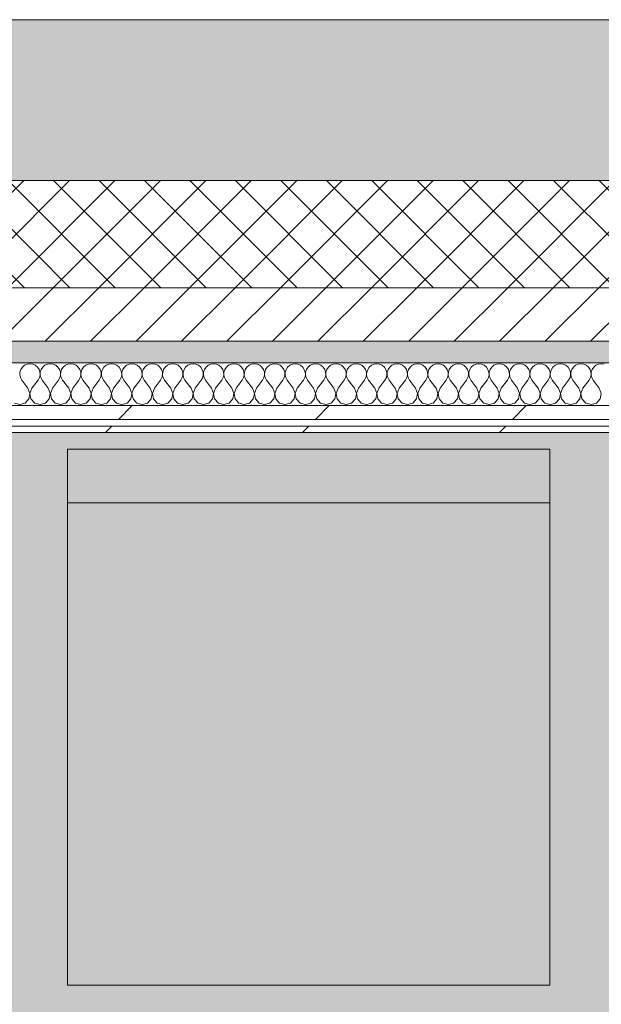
# Model space of a CAD drawing. Header units: millimetres. Extents: x -30280 to 19093, y -19247 to 4746.
# Tile 16 of 166: x -15610 to -15067, y -12937 to -12019. Entities that reach past the tile are written whole.
import ezdxf
from ezdxf.enums import TextEntityAlignment as Align

# ---------------------------------------------------------------- set-up
doc = ezdxf.new("R2010")
doc.units = ezdxf.units.MM
doc.header["$MEASUREMENT"] = 0
doc.linetypes.add('Wipeout_Contour', pattern=[1000, 0, -1000])
for name, color, linetype in [('12_FAÇ_Façana', 7, 'Continuous'), ('Nuevo_05_AUX_Treball', 7, 'Continuous'), ('Nuevo_08_E_Envans secs', 7, 'Continuous')]:
    doc.layers.add(name, color=color, linetype=linetype)
for name, color, linetype, lineweight, true_color in [('12_FAÇ_Façana_Pluma_Nº__102', 7, 'Continuous', 5, 0xcccccc), ('12_FAÇ_Façana_Pluma_Nº__174', 7, 'Continuous', 13, 0xe4ad2c), ('12_FAÇ_Façana_Pluma_Nº__176', 7, 'Continuous', 15, 0x93a0c6), ('Nuevo_05_AUX_Treball_Pluma_Nº__3', 7, 'Continuous', 5, 0xa4a4a4), ('Nuevo_08_E_Envans secs_Pluma_Nº__102', 7, 'Continuous', 5, 0xcccccc), ('Nuevo_08_E_Envans secs_Pluma_Nº__171', 171, 'Continuous', 13, 0xaaaaff), ('Nuevo_08_E_Envans secs_Pluma_Nº__177', 7, 'Continuous', 15, 0xf7e046)]:
    doc.layers.add(name, color=color, linetype=linetype, lineweight=lineweight, true_color=true_color)
for name, color, linetype, lineweight in [('12_FAÇ_Façana_Pluma_Nº__2', 8, 'Continuous', 5), ('12_FAÇ_Façana_Pluma_Nº__7', 7, 'Continuous', 5), ('Nuevo_08_E_Envans secs_Pluma_Nº__1', 7, 'Continuous', 5), ('Nuevo_09_EI_Mobiliari general_Pluma_Nº__1', 7, 'Continuous', 5), ('Nuevo_Sellos de Zona Archicad_Pluma_Nº__1', 7, 'Continuous', 5)]:
    doc.layers.add(name, color=color, linetype=linetype, lineweight=lineweight)
doc.styles.add('Estilo_Generado_1', font='txt')
pattern_1 = [(45, (0, 0), (-183.8478, 183.8478), [195, -65]), (45, (7e-14, 183.85), (-183.8478, 183.8478), [195, -65])]

# ---------------------------------------------------------------- blocks, each defined once
blk = doc.blocks.new('Planta 1_Sala d_Espera_11_1', base_point=(-17126.29, -15685.26))
at = {"layer": 'Nuevo_05_AUX_Treball', "linetype": 'Continuous', "lineweight": 0, "true_color": 0xf0ffcc}
blk.add_hatch(color=254, dxfattribs=at).paths.add_polyline_path([(-18761.43, -12338.98), (-18763.61, -16937.98), (-13089.43, -16937.98), (-13089.3, -15430.87), (-13084.73, -12338.98), (-14286.11, -12338.98), (-14286.11, -12403.98), (-17641.11, -12403.98), (-17641.11, -12338.98)])
at = {"layer": 'Nuevo_05_AUX_Treball_Pluma_Nº__3', "color": 253, "linetype": 'Continuous', "lineweight": 5, "true_color": 0xa4a4a4, "flags": 128}
blk.add_lwpolyline([(-18761.43, -12338.98), (-18763.61, -16937.98), (-13089.43, -16937.98), (-13089.3, -15430.87), (-13084.73, -12338.98), (-14286.11, -12338.98), (-14286.11, -12403.98), (-17641.11, -12403.98), (-17641.11, -12338.98)], close=True, dxfattribs=at)
at = {"layer": 'Nuevo_Sellos de Zona Archicad_Pluma_Nº__1', "color": 7, "lineweight": 5, "style": 'Estilo_Generado_1'}
for tag, p in [('ROOM_NAME', (-17126.29, -15743.42)), ('ROOM_NUMBER', (-17126.29, -15967.81)), ('ROOM_AREA', (-17126.29, -16195.18))]:
    blk.add_attdef(tag, text='', height=120, dxfattribs=at).set_placement(p, align=Align.TOP_LEFT)
blk = doc.blocks.new('Muro_25_1', base_point=(-14286.11, -12338.98))
at = {"layer": '12_FAÇ_Façana_Pluma_Nº__102', "linetype": 'Continuous', "lineweight": 0, "true_color": 0xe5e5e5}
blk.add_hatch(color=254, dxfattribs=at).paths.add_polyline_path([(-14286.11, -12018.98), (-17641.11, -12018.98), (-17641.11, -12168.98), (-14286.11, -12168.98)])
at = {"layer": '12_FAÇ_Façana_Pluma_Nº__174', "linetype": 'Continuous', "lineweight": 13, "true_color": 0xe4ad2c}
h = blk.add_hatch(dxfattribs=at)
h.set_pattern_fill('SATE_Aislamiento_0001', color=42, style=0, pattern_type=2)
h.set_pattern_definition([(45, (0, 0), (-21.213203, 21.213203), []), (135, (0, 0), (21.213203, 21.213203), [])])
h.paths.add_polyline_path([(-17641.11, -12268.98), (-14286.11, -12268.98), (-14286.11, -12168.98), (-17641.11, -12168.98)])
at = {"layer": '12_FAÇ_Façana_Pluma_Nº__176', "linetype": 'Continuous', "lineweight": 0, "true_color": 0x495063}
blk.add_hatch(color=251, dxfattribs=at).paths.add_polyline_path([(-17641.11, -12338.98), (-14286.11, -12338.98), (-14286.11, -12318.98), (-17641.11, -12318.98)])
at = {"layer": '12_FAÇ_Façana_Pluma_Nº__2', "linetype": 'Continuous', "lineweight": 5}
h = blk.add_hatch(dxfattribs=at)
h.set_pattern_fill('Ceramic_0001', color=8, style=0, pattern_type=2)
h.set_pattern_definition([(45, (0, 0), (-21.213203, 21.213203), [])])
h.paths.add_polyline_path([(-17641.11, -12318.98), (-14286.11, -12318.98), (-14286.11, -12268.98), (-17641.11, -12268.98)])
at = {"layer": '12_FAÇ_Façana_Pluma_Nº__7', "color": 7, "linetype": 'Continuous', "lineweight": 5}
for p, q in [((-17641.11, -12168.98), (-14286.11, -12168.98)), ((-17641.11, -12268.98), (-14286.11, -12268.98)), ((-17641.11, -12318.98), (-14286.11, -12318.98))]:
    blk.add_line(p, q, dxfattribs=at)
at = {"layer": '12_FAÇ_Façana_Pluma_Nº__7', "color": 7, "linetype": 'Continuous', "lineweight": 5, "flags": 128}
for points in [[(-14286.11, -12018.98), (-17641.11, -12018.98)], [(-17641.11, -12338.98), (-14286.11, -12338.98)]]:
    blk.add_lwpolyline(points, dxfattribs=at)
blk = doc.blocks.new('*X438')
at = {"layer": 'Nuevo_08_E_Envans secs_Pluma_Nº__102', "color": 254, "linetype": 'Continuous', "lineweight": 5, "true_color": 0xcccccc}
for p, q in [((-15607.03, -12343.03), (-15608.52, -12345.19)), ((-15605.01, -12341.35), (-15607.03, -12343.03)), ((-15602.6, -12340.29), (-15605.01, -12341.35)), ((-15600, -12339.93), (-15602.6, -12340.29)), ((-15597.4, -12340.29), (-15600, -12339.93)), ((-15594.99, -12341.35), (-15597.4, -12340.29)), ((-15592.97, -12343.03), (-15594.99, -12341.35)), ((-15591.48, -12345.19), (-15592.97, -12343.03)), ((-15587.98, -12343.03), (-15589.47, -12345.19)), ((-15585.96, -12341.35), (-15587.98, -12343.03)), ((-15583.55, -12340.29), (-15585.96, -12341.35)), ((-15580.95, -12339.93), (-15583.55, -12340.29)), ((-15578.35, -12340.29), (-15580.95, -12339.93)), ((-15575.95, -12341.35), (-15578.35, -12340.29)), ((-15573.92, -12343.03), (-15575.95, -12341.35)), ((-15572.43, -12345.19), (-15573.92, -12343.03)), ((-15568.94, -12343.03), (-15570.42, -12345.19)), ((-15566.91, -12341.35), (-15568.94, -12343.03)), ((-15564.51, -12340.29), (-15566.91, -12341.35)), ((-15561.9, -12339.93), (-15564.51, -12340.29)), ((-15559.3, -12340.29), (-15561.9, -12339.93)), ((-15556.9, -12341.35), (-15559.3, -12340.29)), ((-15554.87, -12343.03), (-15556.9, -12341.35)), ((-15553.39, -12345.19), (-15554.87, -12343.03)), ((-15549.89, -12343.03), (-15551.38, -12345.19)), ((-15547.86, -12341.35), (-15549.89, -12343.03)), ((-15545.46, -12340.29), (-15547.86, -12341.35)), ((-15542.86, -12339.93), (-15545.46, -12340.29)), ((-15540.25, -12340.29), (-15542.86, -12339.93)), ((-15537.85, -12341.35), (-15540.25, -12340.29)), ((-15535.83, -12343.03), (-15537.85, -12341.35)), ((-15534.34, -12345.19), (-15535.83, -12343.03)), ((-15530.84, -12343.03), (-15532.33, -12345.19)), ((-15528.82, -12341.35), (-15530.84, -12343.03)), ((-15526.41, -12340.29), (-15528.82, -12341.35)), ((-15523.81, -12339.93), (-15526.41, -12340.29)), ((-15521.21, -12340.29), (-15523.81, -12339.93)), ((-15518.8, -12341.35), (-15521.21, -12340.29)), ((-15516.78, -12343.03), (-15518.8, -12341.35)), ((-15515.29, -12345.19), (-15516.78, -12343.03)), ((-15511.79, -12343.03), (-15513.28, -12345.19)), ((-15509.77, -12341.35), (-15511.79, -12343.03)), ((-15507.36, -12340.29), (-15509.77, -12341.35)), ((-15504.76, -12339.93), (-15507.36, -12340.29)), ((-15502.16, -12340.29), (-15504.76, -12339.93)), ((-15499.75, -12341.35), (-15502.16, -12340.29)), ((-15497.73, -12343.03), (-15499.75, -12341.35)), ((-15496.24, -12345.19), (-15497.73, -12343.03)), ((-15492.74, -12343.03), (-15494.23, -12345.19)), ((-15490.72, -12341.35), (-15492.74, -12343.03)), ((-15488.32, -12340.29), (-15490.72, -12341.35)), ((-15485.71, -12339.93), (-15488.32, -12340.29)), ((-15483.11, -12340.29), (-15485.71, -12339.93)), ((-15480.71, -12341.35), (-15483.11, -12340.29)), ((-15478.68, -12343.03), (-15480.71, -12341.35)), ((-15477.2, -12345.19), (-15478.68, -12343.03)), ((-15473.7, -12343.03), (-15475.19, -12345.19)), ((-15471.67, -12341.35), (-15473.7, -12343.03)), ((-15469.27, -12340.29), (-15471.67, -12341.35)), ((-15466.67, -12339.93), (-15469.27, -12340.29)), ((-15464.06, -12340.29), (-15466.67, -12339.93)), ((-15461.66, -12341.35), (-15464.06, -12340.29)), ((-15459.64, -12343.03), (-15461.66, -12341.35)), ((-15458.15, -12345.19), (-15459.64, -12343.03)), ((-15454.65, -12343.03), (-15456.14, -12345.19)), ((-15452.63, -12341.35), (-15454.65, -12343.03)), ((-15450.22, -12340.29), (-15452.63, -12341.35)), ((-15447.62, -12339.93), (-15450.22, -12340.29)), ((-15445.02, -12340.29), (-15447.62, -12339.93)), ((-15442.61, -12341.35), (-15445.02, -12340.29)), ((-15440.59, -12343.03), (-15442.61, -12341.35)), ((-15439.1, -12345.19), (-15440.59, -12343.03)), ((-15435.6, -12343.03), (-15437.09, -12345.19)), ((-15433.58, -12341.35), (-15435.6, -12343.03)), ((-15431.17, -12340.29), (-15433.58, -12341.35)), ((-15428.57, -12339.93), (-15431.17, -12340.29)), ((-15425.97, -12340.29), (-15428.57, -12339.93)), ((-15423.56, -12341.35), (-15425.97, -12340.29)), ((-15421.54, -12343.03), (-15423.56, -12341.35)), ((-15420.05, -12345.19), (-15421.54, -12343.03)), ((-15416.55, -12343.03), (-15418.04, -12345.19)), ((-15414.53, -12341.35), (-15416.55, -12343.03)), ((-15412.13, -12340.29), (-15414.53, -12341.35)), ((-15409.52, -12339.93), (-15412.13, -12340.29)), ((-15406.92, -12340.29), (-15409.52, -12339.93)), ((-15404.52, -12341.35), (-15406.92, -12340.29)), ((-15402.49, -12343.03), (-15404.52, -12341.35)), ((-15401.01, -12345.19), (-15402.49, -12343.03)), ((-15397.51, -12343.03), (-15398.99, -12345.19)), ((-15395.48, -12341.35), (-15397.51, -12343.03)), ((-15393.08, -12340.29), (-15395.48, -12341.35)), ((-15390.48, -12339.93), (-15393.08, -12340.29)), ((-15387.87, -12340.29), (-15390.48, -12339.93)), ((-15385.47, -12341.35), (-15387.87, -12340.29)), ((-15383.45, -12343.03), (-15385.47, -12341.35)), ((-15381.96, -12345.19), (-15383.45, -12343.03)), ((-15378.46, -12343.03), (-15379.95, -12345.19)), ((-15376.44, -12341.35), (-15378.46, -12343.03)), ((-15374.03, -12340.29), (-15376.44, -12341.35)), ((-15371.43, -12339.93), (-15374.03, -12340.29)), ((-15368.83, -12340.29), (-15371.43, -12339.93)), ((-15366.42, -12341.35), (-15368.83, -12340.29)), ((-15364.4, -12343.03), (-15366.42, -12341.35)), ((-15362.91, -12345.19), (-15364.4, -12343.03)), ((-15359.41, -12343.03), (-15360.9, -12345.19)), ((-15357.39, -12341.35), (-15359.41, -12343.03)), ((-15354.98, -12340.29), (-15357.39, -12341.35)), ((-15352.38, -12339.93), (-15354.98, -12340.29)), ((-15349.78, -12340.29), (-15352.38, -12339.93)), ((-15347.37, -12341.35), (-15349.78, -12340.29)), ((-15345.35, -12343.03), (-15347.37, -12341.35)), ((-15343.86, -12345.19), (-15345.35, -12343.03)), ((-15340.36, -12343.03), (-15341.85, -12345.19)), ((-15338.34, -12341.35), (-15340.36, -12343.03)), ((-15335.94, -12340.29), (-15338.34, -12341.35)), ((-15333.33, -12339.93), (-15335.94, -12340.29)), ((-15330.73, -12340.29), (-15333.33, -12339.93)), ((-15328.33, -12341.35), (-15330.73, -12340.29)), ((-15326.3, -12343.03), (-15328.33, -12341.35)), ((-15324.81, -12345.19), (-15326.3, -12343.03)), ((-15321.32, -12343.03), (-15322.8, -12345.19)), ((-15319.29, -12341.35), (-15321.32, -12343.03)), ((-15316.89, -12340.29), (-15319.29, -12341.35)), ((-15314.29, -12339.93), (-15316.89, -12340.29)), ((-15311.68, -12340.29), (-15314.29, -12339.93)), ((-15309.28, -12341.35), (-15311.68, -12340.29)), ((-15307.26, -12343.03), (-15309.28, -12341.35)), ((-15305.77, -12345.19), (-15307.26, -12343.03)), ((-15302.27, -12343.03), (-15303.76, -12345.19)), ((-15300.25, -12341.35), (-15302.27, -12343.03)), ((-15297.84, -12340.29), (-15300.25, -12341.35)), ((-15295.24, -12339.93), (-15297.84, -12340.29)), ((-15292.64, -12340.29), (-15295.24, -12339.93)), ((-15290.23, -12341.35), (-15292.64, -12340.29)), ((-15288.21, -12343.03), (-15290.23, -12341.35)), ((-15286.72, -12345.19), (-15288.21, -12343.03)), ((-15283.22, -12343.03), (-15284.71, -12345.19)), ((-15281.2, -12341.35), (-15283.22, -12343.03)), ((-15278.79, -12340.29), (-15281.2, -12341.35)), ((-15276.19, -12339.93), (-15278.79, -12340.29)), ((-15273.59, -12340.29), (-15276.19, -12339.93)), ((-15271.18, -12341.35), (-15273.59, -12340.29)), ((-15269.16, -12343.03), (-15271.18, -12341.35)), ((-15267.67, -12345.19), (-15269.16, -12343.03)), ((-15264.17, -12343.03), (-15265.66, -12345.19)), ((-15262.15, -12341.35), (-15264.17, -12343.03)), ((-15259.75, -12340.29), (-15262.15, -12341.35)), ((-15257.14, -12339.93), (-15259.75, -12340.29)), ((-15254.54, -12340.29), (-15257.14, -12339.93)), ((-15252.14, -12341.35), (-15254.54, -12340.29)), ((-15250.11, -12343.03), (-15252.14, -12341.35)), ((-15248.62, -12345.19), (-15250.11, -12343.03)), ((-15245.13, -12343.03), (-15246.61, -12345.19)), ((-15243.1, -12341.35), (-15245.13, -12343.03)), ((-15240.7, -12340.29), (-15243.1, -12341.35)), ((-15238.1, -12339.93), (-15240.7, -12340.29)), ((-15235.49, -12340.29), (-15238.1, -12339.93)), ((-15233.09, -12341.35), (-15235.49, -12340.29)), ((-15231.06, -12343.03), (-15233.09, -12341.35)), ((-15229.58, -12345.19), (-15231.06, -12343.03)), ((-15226.08, -12343.03), (-15227.57, -12345.19)), ((-15224.05, -12341.35), (-15226.08, -12343.03)), ((-15221.65, -12340.29), (-15224.05, -12341.35)), ((-15219.05, -12339.93), (-15221.65, -12340.29)), ((-15216.45, -12340.29), (-15219.05, -12339.93)), ((-15214.04, -12341.35), (-15216.45, -12340.29)), ((-15212.02, -12343.03), (-15214.04, -12341.35)), ((-15210.53, -12345.19), (-15212.02, -12343.03)), ((-15207.03, -12343.03), (-15208.52, -12345.19)), ((-15205.01, -12341.35), (-15207.03, -12343.03)), ((-15202.6, -12340.29), (-15205.01, -12341.35)), ((-15200, -12339.93), (-15202.6, -12340.29)), ((-15197.4, -12340.29), (-15200, -12339.93)), ((-15194.99, -12341.35), (-15197.4, -12340.29)), ((-15192.97, -12343.03), (-15194.99, -12341.35)), ((-15191.48, -12345.19), (-15192.97, -12343.03)), ((-15187.98, -12343.03), (-15189.47, -12345.19)), ((-15185.96, -12341.35), (-15187.98, -12343.03)), ((-15183.55, -12340.29), (-15185.96, -12341.35)), ((-15180.95, -12339.93), (-15183.55, -12340.29)), ((-15178.35, -12340.29), (-15180.95, -12339.93)), ((-15175.95, -12341.35), (-15178.35, -12340.29)), ((-15173.92, -12343.03), (-15175.95, -12341.35)), ((-15172.43, -12345.19), (-15173.92, -12343.03)), ((-15168.94, -12343.03), (-15170.42, -12345.19)), ((-15166.91, -12341.35), (-15168.94, -12343.03)), ((-15164.51, -12340.29), (-15166.91, -12341.35)), ((-15161.9, -12339.93), (-15164.51, -12340.29)), ((-15159.3, -12340.29), (-15161.9, -12339.93)), ((-15156.9, -12341.35), (-15159.3, -12340.29)), ((-15154.87, -12343.03), (-15156.9, -12341.35)), ((-15153.39, -12345.19), (-15154.87, -12343.03)), ((-15149.89, -12343.03), (-15151.38, -12345.19)), ((-15147.86, -12341.35), (-15149.89, -12343.03)), ((-15145.46, -12340.29), (-15147.86, -12341.35)), ((-15142.86, -12339.93), (-15145.46, -12340.29)), ((-15140.25, -12340.29), (-15142.86, -12339.93)), ((-15137.85, -12341.35), (-15140.25, -12340.29)), ((-15135.83, -12343.03), (-15137.85, -12341.35)), ((-15134.34, -12345.19), (-15135.83, -12343.03)), ((-15130.84, -12343.03), (-15132.33, -12345.19)), ((-15128.82, -12341.35), (-15130.84, -12343.03)), ((-15126.41, -12340.29), (-15128.82, -12341.35)), ((-15123.81, -12339.93), (-15126.41, -12340.29)), ((-15121.21, -12340.29), (-15123.81, -12339.93)), ((-15118.8, -12341.35), (-15121.21, -12340.29)), ((-15116.78, -12343.03), (-15118.8, -12341.35)), ((-15115.29, -12345.19), (-15116.78, -12343.03)), ((-15111.79, -12343.03), (-15113.28, -12345.19)), ((-15109.77, -12341.35), (-15111.79, -12343.03)), ((-15107.36, -12340.29), (-15109.77, -12341.35)), ((-15104.76, -12339.93), (-15107.36, -12340.29)), ((-15102.16, -12340.29), (-15104.76, -12339.93)), ((-15099.75, -12341.35), (-15102.16, -12340.29)), ((-15097.73, -12343.03), (-15099.75, -12341.35)), ((-15096.24, -12345.19), (-15097.73, -12343.03)), ((-15092.74, -12343.03), (-15094.23, -12345.19)), ((-15090.72, -12341.35), (-15092.74, -12343.03)), ((-15088.32, -12340.29), (-15090.72, -12341.35)), ((-15085.71, -12339.93), (-15088.32, -12340.29)), ((-15083.11, -12340.29), (-15085.71, -12339.93)), ((-15080.71, -12341.35), (-15083.11, -12340.29)), ((-15078.68, -12343.03), (-15080.71, -12341.35)), ((-15077.2, -12345.19), (-15078.68, -12343.03)), ((-15073.7, -12343.03), (-15075.19, -12345.19)), ((-15071.67, -12341.35), (-15073.7, -12343.03)), ((-15069.27, -12340.29), (-15071.67, -12341.35)), ((-15066.67, -12339.93), (-15069.27, -12340.29)), ((-15064.06, -12340.29), (-15066.67, -12339.93)), ((-15609.36, -12347.68), (-15609.49, -12350.31)), ((-15609.49, -12350.31), (-15608.89, -12352.87)), ((-15608.52, -12345.19), (-15609.36, -12347.68)), ((-15590.64, -12347.68), (-15591.48, -12345.19)), ((-15591.11, -12352.87), (-15590.51, -12350.31)), ((-15590.51, -12350.31), (-15590.64, -12347.68)), ((-15590.31, -12347.68), (-15590.44, -12350.31)), ((-15590.44, -12350.31), (-15589.84, -12352.87)), ((-15589.47, -12345.19), (-15590.31, -12347.68)), ((-15571.59, -12347.68), (-15572.43, -12345.19)), ((-15572.06, -12352.87), (-15571.47, -12350.31)), ((-15571.47, -12350.31), (-15571.59, -12347.68)), ((-15571.26, -12347.68), (-15571.39, -12350.31)), ((-15571.39, -12350.31), (-15570.8, -12352.87)), ((-15570.42, -12345.19), (-15571.26, -12347.68)), ((-15552.55, -12347.68), (-15553.39, -12345.19)), ((-15553.01, -12352.87), (-15552.42, -12350.31)), ((-15552.42, -12350.31), (-15552.55, -12347.68)), ((-15552.22, -12347.68), (-15552.34, -12350.31)), ((-15552.34, -12350.31), (-15551.75, -12352.87)), ((-15551.38, -12345.19), (-15552.22, -12347.68)), ((-15533.5, -12347.68), (-15534.34, -12345.19)), ((-15533.97, -12352.87), (-15533.37, -12350.31)), ((-15533.37, -12350.31), (-15533.5, -12347.68)), ((-15533.17, -12347.68), (-15533.29, -12350.31)), ((-15533.29, -12350.31), (-15532.7, -12352.87)), ((-15532.33, -12345.19), (-15533.17, -12347.68)), ((-15514.45, -12347.68), (-15515.29, -12345.19)), ((-15514.92, -12352.87), (-15514.32, -12350.31)), ((-15514.32, -12350.31), (-15514.45, -12347.68)), ((-15514.12, -12347.68), (-15514.25, -12350.31)), ((-15514.25, -12350.31), (-15513.65, -12352.87)), ((-15513.28, -12345.19), (-15514.12, -12347.68)), ((-15495.4, -12347.68), (-15496.24, -12345.19)), ((-15495.87, -12352.87), (-15495.28, -12350.31)), ((-15495.28, -12350.31), (-15495.4, -12347.68)), ((-15495.07, -12347.68), (-15495.2, -12350.31)), ((-15495.2, -12350.31), (-15494.6, -12352.87)), ((-15494.23, -12345.19), (-15495.07, -12347.68)), ((-15476.36, -12347.68), (-15477.2, -12345.19)), ((-15476.82, -12352.87), (-15476.23, -12350.31)), ((-15476.23, -12350.31), (-15476.36, -12347.68)), ((-15476.02, -12347.68), (-15476.15, -12350.31)), ((-15476.15, -12350.31), (-15475.56, -12352.87)), ((-15475.19, -12345.19), (-15476.02, -12347.68)), ((-15457.31, -12347.68), (-15458.15, -12345.19)), ((-15457.78, -12352.87), (-15457.18, -12350.31)), ((-15457.18, -12350.31), (-15457.31, -12347.68)), ((-15456.98, -12347.68), (-15457.1, -12350.31)), ((-15457.1, -12350.31), (-15456.51, -12352.87)), ((-15456.14, -12345.19), (-15456.98, -12347.68)), ((-15438.26, -12347.68), (-15439.1, -12345.19)), ((-15438.73, -12352.87), (-15438.13, -12350.31)), ((-15438.13, -12350.31), (-15438.26, -12347.68)), ((-15437.93, -12347.68), (-15438.06, -12350.31)), ((-15438.06, -12350.31), (-15437.46, -12352.87)), ((-15437.09, -12345.19), (-15437.93, -12347.68)), ((-15419.21, -12347.68), (-15420.05, -12345.19)), ((-15419.68, -12352.87), (-15419.09, -12350.31)), ((-15419.09, -12350.31), (-15419.21, -12347.68)), ((-15418.88, -12347.68), (-15419.01, -12350.31)), ((-15419.01, -12350.31), (-15418.41, -12352.87)), ((-15418.04, -12345.19), (-15418.88, -12347.68)), ((-15400.17, -12347.68), (-15401.01, -12345.19)), ((-15400.63, -12352.87), (-15400.04, -12350.31)), ((-15400.04, -12350.31), (-15400.17, -12347.68)), ((-15399.83, -12347.68), (-15399.96, -12350.31)), ((-15399.96, -12350.31), (-15399.37, -12352.87)), ((-15398.99, -12345.19), (-15399.83, -12347.68)), ((-15381.12, -12347.68), (-15381.96, -12345.19)), ((-15381.59, -12352.87), (-15380.99, -12350.31)), ((-15380.99, -12350.31), (-15381.12, -12347.68)), ((-15380.79, -12347.68), (-15380.91, -12350.31)), ((-15380.91, -12350.31), (-15380.32, -12352.87)), ((-15379.95, -12345.19), (-15380.79, -12347.68)), ((-15362.07, -12347.68), (-15362.91, -12345.19)), ((-15362.54, -12352.87), (-15361.94, -12350.31)), ((-15361.94, -12350.31), (-15362.07, -12347.68)), ((-15361.74, -12347.68), (-15361.87, -12350.31)), ((-15361.87, -12350.31), (-15361.27, -12352.87)), ((-15360.9, -12345.19), (-15361.74, -12347.68)), ((-15343.02, -12347.68), (-15343.86, -12345.19)), ((-15343.49, -12352.87), (-15342.9, -12350.31)), ((-15342.9, -12350.31), (-15343.02, -12347.68)), ((-15342.69, -12347.68), (-15342.82, -12350.31)), ((-15342.82, -12350.31), (-15342.22, -12352.87)), ((-15341.85, -12345.19), (-15342.69, -12347.68)), ((-15323.98, -12347.68), (-15324.81, -12345.19)), ((-15324.44, -12352.87), (-15323.85, -12350.31)), ((-15323.85, -12350.31), (-15323.98, -12347.68)), ((-15323.64, -12347.68), (-15323.77, -12350.31)), ((-15323.77, -12350.31), (-15323.18, -12352.87)), ((-15322.8, -12345.19), (-15323.64, -12347.68)), ((-15304.93, -12347.68), (-15305.77, -12345.19)), ((-15305.4, -12352.87), (-15304.8, -12350.31)), ((-15304.8, -12350.31), (-15304.93, -12347.68)), ((-15304.6, -12347.68), (-15304.72, -12350.31)), ((-15304.72, -12350.31), (-15304.13, -12352.87)), ((-15303.76, -12345.19), (-15304.6, -12347.68)), ((-15285.88, -12347.68), (-15286.72, -12345.19)), ((-15286.35, -12352.87), (-15285.75, -12350.31)), ((-15285.75, -12350.31), (-15285.88, -12347.68)), ((-15285.55, -12347.68), (-15285.68, -12350.31)), ((-15285.68, -12350.31), (-15285.08, -12352.87)), ((-15284.71, -12345.19), (-15285.55, -12347.68)), ((-15266.83, -12347.68), (-15267.67, -12345.19)), ((-15267.3, -12352.87), (-15266.71, -12350.31)), ((-15266.71, -12350.31), (-15266.83, -12347.68)), ((-15266.5, -12347.68), (-15266.63, -12350.31)), ((-15266.63, -12350.31), (-15266.03, -12352.87)), ((-15265.66, -12345.19), (-15266.5, -12347.68)), ((-15247.78, -12347.68), (-15248.62, -12345.19)), ((-15248.25, -12352.87), (-15247.66, -12350.31)), ((-15247.66, -12350.31), (-15247.78, -12347.68)), ((-15247.45, -12347.68), (-15247.58, -12350.31)), ((-15247.58, -12350.31), (-15246.99, -12352.87)), ((-15246.61, -12345.19), (-15247.45, -12347.68)), ((-15228.74, -12347.68), (-15229.58, -12345.19)), ((-15229.2, -12352.87), (-15228.61, -12350.31)), ((-15228.61, -12350.31), (-15228.74, -12347.68)), ((-15228.41, -12347.68), (-15228.53, -12350.31)), ((-15228.53, -12350.31), (-15227.94, -12352.87)), ((-15227.57, -12345.19), (-15228.41, -12347.68)), ((-15209.69, -12347.68), (-15210.53, -12345.19)), ((-15210.16, -12352.87), (-15209.56, -12350.31)), ((-15209.56, -12350.31), (-15209.69, -12347.68)), ((-15209.36, -12347.68), (-15209.49, -12350.31)), ((-15209.49, -12350.31), (-15208.89, -12352.87)), ((-15208.52, -12345.19), (-15209.36, -12347.68)), ((-15190.64, -12347.68), (-15191.48, -12345.19)), ((-15191.11, -12352.87), (-15190.51, -12350.31)), ((-15190.51, -12350.31), (-15190.64, -12347.68)), ((-15190.31, -12347.68), (-15190.44, -12350.31)), ((-15190.44, -12350.31), (-15189.84, -12352.87)), ((-15189.47, -12345.19), (-15190.31, -12347.68)), ((-15171.59, -12347.68), (-15172.43, -12345.19)), ((-15172.06, -12352.87), (-15171.47, -12350.31)), ((-15171.47, -12350.31), (-15171.59, -12347.68)), ((-15171.26, -12347.68), (-15171.39, -12350.31)), ((-15171.39, -12350.31), (-15170.8, -12352.87)), ((-15170.42, -12345.19), (-15171.26, -12347.68)), ((-15152.55, -12347.68), (-15153.39, -12345.19)), ((-15153.01, -12352.87), (-15152.42, -12350.31)), ((-15152.42, -12350.31), (-15152.55, -12347.68)), ((-15152.22, -12347.68), (-15152.34, -12350.31)), ((-15152.34, -12350.31), (-15151.75, -12352.87)), ((-15151.38, -12345.19), (-15152.22, -12347.68)), ((-15133.5, -12347.68), (-15134.34, -12345.19)), ((-15133.97, -12352.87), (-15133.37, -12350.31)), ((-15133.37, -12350.31), (-15133.5, -12347.68)), ((-15133.17, -12347.68), (-15133.29, -12350.31)), ((-15133.29, -12350.31), (-15132.7, -12352.87)), ((-15132.33, -12345.19), (-15133.17, -12347.68)), ((-15114.45, -12347.68), (-15115.29, -12345.19)), ((-15114.92, -12352.87), (-15114.32, -12350.31)), ((-15114.32, -12350.31), (-15114.45, -12347.68)), ((-15114.12, -12347.68), (-15114.25, -12350.31)), ((-15114.25, -12350.31), (-15113.65, -12352.87)), ((-15113.28, -12345.19), (-15114.12, -12347.68)), ((-15095.4, -12347.68), (-15096.24, -12345.19)), ((-15095.87, -12352.87), (-15095.28, -12350.31)), ((-15095.28, -12350.31), (-15095.4, -12347.68)), ((-15095.07, -12347.68), (-15095.2, -12350.31)), ((-15095.2, -12350.31), (-15094.6, -12352.87)), ((-15094.23, -12345.19), (-15095.07, -12347.68)), ((-15076.36, -12347.68), (-15077.2, -12345.19)), ((-15076.82, -12352.87), (-15076.23, -12350.31)), ((-15076.23, -12350.31), (-15076.36, -12347.68)), ((-15076.02, -12347.68), (-15076.15, -12350.31)), ((-15076.15, -12350.31), (-15075.56, -12352.87)), ((-15075.19, -12345.19), (-15076.02, -12347.68)), ((-15608.89, -12352.87), (-15607.62, -12355.17)), ((-15601.9, -12362.79), (-15607.62, -12355.17)), ((-15598.1, -12362.79), (-15592.38, -12355.17)), ((-15592.38, -12355.17), (-15591.11, -12352.87)), ((-15589.84, -12352.87), (-15588.57, -12355.17)), ((-15582.86, -12362.79), (-15588.57, -12355.17)), ((-15579.05, -12362.79), (-15573.33, -12355.17)), ((-15573.33, -12355.17), (-15572.06, -12352.87)), ((-15570.8, -12352.87), (-15569.52, -12355.17)), ((-15563.81, -12362.79), (-15569.52, -12355.17)), ((-15560, -12362.79), (-15554.29, -12355.17)), ((-15554.29, -12355.17), (-15553.01, -12352.87)), ((-15551.75, -12352.87), (-15550.48, -12355.17)), ((-15544.76, -12362.79), (-15550.48, -12355.17)), ((-15540.95, -12362.79), (-15535.24, -12355.17)), ((-15535.24, -12355.17), (-15533.97, -12352.87)), ((-15532.7, -12352.87), (-15531.43, -12355.17)), ((-15525.71, -12362.79), (-15531.43, -12355.17)), ((-15521.9, -12362.79), (-15516.19, -12355.17)), ((-15516.19, -12355.17), (-15514.92, -12352.87)), ((-15513.65, -12352.87), (-15512.38, -12355.17)), ((-15506.67, -12362.79), (-15512.38, -12355.17)), ((-15502.86, -12362.79), (-15497.14, -12355.17)), ((-15497.14, -12355.17), (-15495.87, -12352.87)), ((-15494.6, -12352.87), (-15493.33, -12355.17)), ((-15487.62, -12362.79), (-15493.33, -12355.17)), ((-15483.81, -12362.79), (-15478.1, -12355.17)), ((-15478.1, -12355.17), (-15476.82, -12352.87)), ((-15475.56, -12352.87), (-15474.29, -12355.17)), ((-15468.57, -12362.79), (-15474.29, -12355.17)), ((-15464.76, -12362.79), (-15459.05, -12355.17)), ((-15459.05, -12355.17), (-15457.78, -12352.87)), ((-15456.51, -12352.87), (-15455.24, -12355.17)), ((-15449.52, -12362.79), (-15455.24, -12355.17)), ((-15445.71, -12362.79), (-15440, -12355.17)), ((-15440, -12355.17), (-15438.73, -12352.87)), ((-15437.46, -12352.87), (-15436.19, -12355.17)), ((-15430.48, -12362.79), (-15436.19, -12355.17)), ((-15426.67, -12362.79), (-15420.95, -12355.17)), ((-15420.95, -12355.17), (-15419.68, -12352.87)), ((-15418.41, -12352.87), (-15417.14, -12355.17)), ((-15411.43, -12362.79), (-15417.14, -12355.17)), ((-15407.62, -12362.79), (-15401.9, -12355.17)), ((-15401.9, -12355.17), (-15400.63, -12352.87)), ((-15399.37, -12352.87), (-15398.1, -12355.17)), ((-15392.38, -12362.79), (-15398.1, -12355.17)), ((-15388.57, -12362.79), (-15382.86, -12355.17)), ((-15382.86, -12355.17), (-15381.59, -12352.87)), ((-15380.32, -12352.87), (-15379.05, -12355.17)), ((-15373.33, -12362.79), (-15379.05, -12355.17)), ((-15369.52, -12362.79), (-15363.81, -12355.17)), ((-15363.81, -12355.17), (-15362.54, -12352.87)), ((-15361.27, -12352.87), (-15360, -12355.17)), ((-15354.29, -12362.79), (-15360, -12355.17)), ((-15350.48, -12362.79), (-15344.76, -12355.17)), ((-15344.76, -12355.17), (-15343.49, -12352.87)), ((-15342.22, -12352.87), (-15340.95, -12355.17)), ((-15335.24, -12362.79), (-15340.95, -12355.17)), ((-15331.43, -12362.79), (-15325.71, -12355.17)), ((-15325.71, -12355.17), (-15324.44, -12352.87)), ((-15323.18, -12352.87), (-15321.9, -12355.17)), ((-15316.19, -12362.79), (-15321.9, -12355.17)), ((-15312.38, -12362.79), (-15306.67, -12355.17)), ((-15306.67, -12355.17), (-15305.4, -12352.87)), ((-15304.13, -12352.87), (-15302.86, -12355.17)), ((-15297.14, -12362.79), (-15302.86, -12355.17)), ((-15293.33, -12362.79), (-15287.62, -12355.17)), ((-15287.62, -12355.17), (-15286.35, -12352.87)), ((-15285.08, -12352.87), (-15283.81, -12355.17)), ((-15278.1, -12362.79), (-15283.81, -12355.17)), ((-15274.29, -12362.79), (-15268.57, -12355.17)), ((-15268.57, -12355.17), (-15267.3, -12352.87)), ((-15266.03, -12352.87), (-15264.76, -12355.17)), ((-15259.05, -12362.79), (-15264.76, -12355.17)), ((-15255.24, -12362.79), (-15249.52, -12355.17)), ((-15249.52, -12355.17), (-15248.25, -12352.87)), ((-15246.99, -12352.87), (-15245.71, -12355.17)), ((-15240, -12362.79), (-15245.71, -12355.17)), ((-15236.19, -12362.79), (-15230.48, -12355.17)), ((-15230.48, -12355.17), (-15229.2, -12352.87)), ((-15227.94, -12352.87), (-15226.67, -12355.17)), ((-15220.95, -12362.79), (-15226.67, -12355.17)), ((-15217.14, -12362.79), (-15211.43, -12355.17)), ((-15211.43, -12355.17), (-15210.16, -12352.87)), ((-15208.89, -12352.87), (-15207.62, -12355.17)), ((-15201.9, -12362.79), (-15207.62, -12355.17)), ((-15198.1, -12362.79), (-15192.38, -12355.17)), ((-15192.38, -12355.17), (-15191.11, -12352.87)), ((-15189.84, -12352.87), (-15188.57, -12355.17)), ((-15182.86, -12362.79), (-15188.57, -12355.17)), ((-15179.05, -12362.79), (-15173.33, -12355.17)), ((-15173.33, -12355.17), (-15172.06, -12352.87)), ((-15170.8, -12352.87), (-15169.52, -12355.17)), ((-15163.81, -12362.79), (-15169.52, -12355.17)), ((-15160, -12362.79), (-15154.29, -12355.17)), ((-15154.29, -12355.17), (-15153.01, -12352.87)), ((-15151.75, -12352.87), (-15150.48, -12355.17)), ((-15144.76, -12362.79), (-15150.48, -12355.17)), ((-15140.95, -12362.79), (-15135.24, -12355.17)), ((-15135.24, -12355.17), (-15133.97, -12352.87)), ((-15132.7, -12352.87), (-15131.43, -12355.17)), ((-15125.71, -12362.79), (-15131.43, -12355.17)), ((-15121.9, -12362.79), (-15116.19, -12355.17)), ((-15116.19, -12355.17), (-15114.92, -12352.87)), ((-15113.65, -12352.87), (-15112.38, -12355.17)), ((-15106.67, -12362.79), (-15112.38, -12355.17)), ((-15102.86, -12362.79), (-15097.14, -12355.17)), ((-15097.14, -12355.17), (-15095.87, -12352.87)), ((-15094.6, -12352.87), (-15093.33, -12355.17)), ((-15087.62, -12362.79), (-15093.33, -12355.17)), ((-15083.81, -12362.79), (-15078.1, -12355.17)), ((-15078.1, -12355.17), (-15076.82, -12352.87)), ((-15075.56, -12352.87), (-15074.29, -12355.17)), ((-15068.57, -12362.79), (-15074.29, -12355.17)), ((-15600.04, -12367.64), (-15601.9, -12362.79)), ((-15601.01, -12372.76), (-15600.04, -12367.64)), ((-15598.1, -12362.79), (-15599.96, -12367.64)), ((-15599.96, -12367.64), (-15598.99, -12372.76)), ((-15580.99, -12367.64), (-15582.86, -12362.79)), ((-15581.96, -12372.76), (-15580.99, -12367.64)), ((-15579.05, -12362.79), (-15580.91, -12367.64)), ((-15580.91, -12367.64), (-15579.95, -12372.76)), ((-15561.94, -12367.64), (-15563.81, -12362.79)), ((-15562.91, -12372.76), (-15561.94, -12367.64)), ((-15560, -12362.79), (-15561.87, -12367.64)), ((-15561.87, -12367.64), (-15560.9, -12372.76)), ((-15542.9, -12367.64), (-15544.76, -12362.79)), ((-15543.86, -12372.76), (-15542.9, -12367.64)), ((-15540.95, -12362.79), (-15542.82, -12367.64)), ((-15542.82, -12367.64), (-15541.85, -12372.76)), ((-15523.85, -12367.64), (-15525.71, -12362.79)), ((-15524.81, -12372.76), (-15523.85, -12367.64)), ((-15521.9, -12362.79), (-15523.77, -12367.64)), ((-15523.77, -12367.64), (-15522.8, -12372.76)), ((-15504.8, -12367.64), (-15506.67, -12362.79)), ((-15505.77, -12372.76), (-15504.8, -12367.64)), ((-15502.86, -12362.79), (-15504.72, -12367.64)), ((-15504.72, -12367.64), (-15503.76, -12372.76)), ((-15485.75, -12367.64), (-15487.62, -12362.79)), ((-15486.72, -12372.76), (-15485.75, -12367.64)), ((-15483.81, -12362.79), (-15485.68, -12367.64)), ((-15485.68, -12367.64), (-15484.71, -12372.76)), ((-15466.71, -12367.64), (-15468.57, -12362.79)), ((-15467.67, -12372.76), (-15466.71, -12367.64)), ((-15464.76, -12362.79), (-15466.63, -12367.64)), ((-15466.63, -12367.64), (-15465.66, -12372.76)), ((-15447.66, -12367.64), (-15449.52, -12362.79)), ((-15448.62, -12372.76), (-15447.66, -12367.64)), ((-15445.71, -12362.79), (-15447.58, -12367.64)), ((-15447.58, -12367.64), (-15446.61, -12372.76)), ((-15428.61, -12367.64), (-15430.48, -12362.79)), ((-15429.58, -12372.76), (-15428.61, -12367.64)), ((-15426.67, -12362.79), (-15428.53, -12367.64)), ((-15428.53, -12367.64), (-15427.57, -12372.76)), ((-15409.56, -12367.64), (-15411.43, -12362.79)), ((-15410.53, -12372.76), (-15409.56, -12367.64)), ((-15407.62, -12362.79), (-15409.49, -12367.64)), ((-15409.49, -12367.64), (-15408.52, -12372.76)), ((-15390.51, -12367.64), (-15392.38, -12362.79)), ((-15391.48, -12372.76), (-15390.51, -12367.64)), ((-15388.57, -12362.79), (-15390.44, -12367.64)), ((-15390.44, -12367.64), (-15389.47, -12372.76)), ((-15371.47, -12367.64), (-15373.33, -12362.79)), ((-15372.43, -12372.76), (-15371.47, -12367.64)), ((-15369.52, -12362.79), (-15371.39, -12367.64)), ((-15371.39, -12367.64), (-15370.42, -12372.76)), ((-15352.42, -12367.64), (-15354.29, -12362.79)), ((-15353.39, -12372.76), (-15352.42, -12367.64)), ((-15350.48, -12362.79), (-15352.34, -12367.64)), ((-15352.34, -12367.64), (-15351.38, -12372.76)), ((-15333.37, -12367.64), (-15335.24, -12362.79)), ((-15334.34, -12372.76), (-15333.37, -12367.64)), ((-15331.43, -12362.79), (-15333.29, -12367.64)), ((-15333.29, -12367.64), (-15332.33, -12372.76)), ((-15314.32, -12367.64), (-15316.19, -12362.79)), ((-15315.29, -12372.76), (-15314.32, -12367.64)), ((-15312.38, -12362.79), (-15314.25, -12367.64)), ((-15314.25, -12367.64), (-15313.28, -12372.76)), ((-15295.28, -12367.64), (-15297.14, -12362.79)), ((-15296.24, -12372.76), (-15295.28, -12367.64)), ((-15293.33, -12362.79), (-15295.2, -12367.64)), ((-15295.2, -12367.64), (-15294.23, -12372.76)), ((-15276.23, -12367.64), (-15278.1, -12362.79)), ((-15277.2, -12372.76), (-15276.23, -12367.64)), ((-15274.29, -12362.79), (-15276.15, -12367.64)), ((-15276.15, -12367.64), (-15275.19, -12372.76)), ((-15257.18, -12367.64), (-15259.05, -12362.79)), ((-15258.15, -12372.76), (-15257.18, -12367.64)), ((-15255.24, -12362.79), (-15257.1, -12367.64)), ((-15257.1, -12367.64), (-15256.14, -12372.76)), ((-15238.13, -12367.64), (-15240, -12362.79)), ((-15239.1, -12372.76), (-15238.13, -12367.64)), ((-15236.19, -12362.79), (-15238.06, -12367.64)), ((-15238.06, -12367.64), (-15237.09, -12372.76)), ((-15219.09, -12367.64), (-15220.95, -12362.79)), ((-15220.05, -12372.76), (-15219.09, -12367.64)), ((-15217.14, -12362.79), (-15219.01, -12367.64)), ((-15219.01, -12367.64), (-15218.04, -12372.76)), ((-15200.04, -12367.64), (-15201.9, -12362.79)), ((-15201.01, -12372.76), (-15200.04, -12367.64)), ((-15198.1, -12362.79), (-15199.96, -12367.64)), ((-15199.96, -12367.64), (-15198.99, -12372.76)), ((-15180.99, -12367.64), (-15182.86, -12362.79)), ((-15181.96, -12372.76), (-15180.99, -12367.64)), ((-15179.05, -12362.79), (-15180.91, -12367.64)), ((-15180.91, -12367.64), (-15179.95, -12372.76)), ((-15161.94, -12367.64), (-15163.81, -12362.79)), ((-15162.91, -12372.76), (-15161.94, -12367.64)), ((-15160, -12362.79), (-15161.87, -12367.64)), ((-15161.87, -12367.64), (-15160.9, -12372.76)), ((-15142.9, -12367.64), (-15144.76, -12362.79)), ((-15143.86, -12372.76), (-15142.9, -12367.64)), ((-15140.95, -12362.79), (-15142.82, -12367.64)), ((-15142.82, -12367.64), (-15141.85, -12372.76)), ((-15123.85, -12367.64), (-15125.71, -12362.79)), ((-15124.81, -12372.76), (-15123.85, -12367.64)), ((-15121.9, -12362.79), (-15123.77, -12367.64)), ((-15123.77, -12367.64), (-15122.8, -12372.76)), ((-15104.8, -12367.64), (-15106.67, -12362.79)), ((-15105.77, -12372.76), (-15104.8, -12367.64)), ((-15102.86, -12362.79), (-15104.72, -12367.64)), ((-15104.72, -12367.64), (-15103.76, -12372.76)), ((-15085.75, -12367.64), (-15087.62, -12362.79)), ((-15086.72, -12372.76), (-15085.75, -12367.64)), ((-15083.81, -12362.79), (-15085.68, -12367.64)), ((-15085.68, -12367.64), (-15084.71, -12372.76)), ((-15066.71, -12367.64), (-15068.57, -12362.79)), ((-15067.67, -12372.76), (-15066.71, -12367.64)), ((-15614.53, -12376.6), (-15609.52, -12378.02)), ((-15609.52, -12378.02), (-15604.52, -12376.6)), ((-15604.52, -12376.6), (-15601.01, -12372.76)), ((-15598.99, -12372.76), (-15595.48, -12376.6)), ((-15595.48, -12376.6), (-15590.48, -12378.02)), ((-15590.48, -12378.02), (-15585.47, -12376.6)), ((-15585.47, -12376.6), (-15581.96, -12372.76)), ((-15579.95, -12372.76), (-15576.44, -12376.6)), ((-15576.44, -12376.6), (-15571.43, -12378.02)), ((-15571.43, -12378.02), (-15566.42, -12376.6)), ((-15566.42, -12376.6), (-15562.91, -12372.76)), ((-15560.9, -12372.76), (-15557.39, -12376.6)), ((-15557.39, -12376.6), (-15552.38, -12378.02)), ((-15552.38, -12378.02), (-15547.37, -12376.6)), ((-15547.37, -12376.6), (-15543.86, -12372.76)), ((-15541.85, -12372.76), (-15538.34, -12376.6)), ((-15538.34, -12376.6), (-15533.33, -12378.02)), ((-15533.33, -12378.02), (-15528.33, -12376.6)), ((-15528.33, -12376.6), (-15524.81, -12372.76)), ((-15522.8, -12372.76), (-15519.29, -12376.6)), ((-15519.29, -12376.6), (-15514.29, -12378.02)), ((-15514.29, -12378.02), (-15509.28, -12376.6)), ((-15509.28, -12376.6), (-15505.77, -12372.76)), ((-15503.76, -12372.76), (-15500.25, -12376.6)), ((-15500.25, -12376.6), (-15495.24, -12378.02)), ((-15495.24, -12378.02), (-15490.23, -12376.6)), ((-15490.23, -12376.6), (-15486.72, -12372.76)), ((-15484.71, -12372.76), (-15481.2, -12376.6)), ((-15481.2, -12376.6), (-15476.19, -12378.02)), ((-15476.19, -12378.02), (-15471.18, -12376.6)), ((-15471.18, -12376.6), (-15467.67, -12372.76)), ((-15465.66, -12372.76), (-15462.15, -12376.6)), ((-15462.15, -12376.6), (-15457.14, -12378.02)), ((-15457.14, -12378.02), (-15452.14, -12376.6)), ((-15452.14, -12376.6), (-15448.62, -12372.76)), ((-15446.61, -12372.76), (-15443.1, -12376.6)), ((-15443.1, -12376.6), (-15438.1, -12378.02)), ((-15438.1, -12378.02), (-15433.09, -12376.6)), ((-15433.09, -12376.6), (-15429.58, -12372.76)), ((-15427.57, -12372.76), (-15424.05, -12376.6)), ((-15424.05, -12376.6), (-15419.05, -12378.02)), ((-15419.05, -12378.02), (-15414.04, -12376.6)), ((-15414.04, -12376.6), (-15410.53, -12372.76)), ((-15408.52, -12372.76), (-15405.01, -12376.6)), ((-15405.01, -12376.6), (-15400, -12378.02)), ((-15400, -12378.02), (-15394.99, -12376.6)), ((-15394.99, -12376.6), (-15391.48, -12372.76)), ((-15389.47, -12372.76), (-15385.96, -12376.6)), ((-15385.96, -12376.6), (-15380.95, -12378.02)), ((-15380.95, -12378.02), (-15375.95, -12376.6)), ((-15375.95, -12376.6), (-15372.43, -12372.76)), ((-15370.42, -12372.76), (-15366.91, -12376.6)), ((-15366.91, -12376.6), (-15361.9, -12378.02)), ((-15361.9, -12378.02), (-15356.9, -12376.6)), ((-15356.9, -12376.6), (-15353.39, -12372.76)), ((-15351.38, -12372.76), (-15347.86, -12376.6)), ((-15347.86, -12376.6), (-15342.86, -12378.02)), ((-15342.86, -12378.02), (-15337.85, -12376.6)), ((-15337.85, -12376.6), (-15334.34, -12372.76)), ((-15332.33, -12372.76), (-15328.82, -12376.6)), ((-15328.82, -12376.6), (-15323.81, -12378.02)), ((-15323.81, -12378.02), (-15318.8, -12376.6)), ((-15318.8, -12376.6), (-15315.29, -12372.76)), ((-15313.28, -12372.76), (-15309.77, -12376.6)), ((-15309.77, -12376.6), (-15304.76, -12378.02)), ((-15304.76, -12378.02), (-15299.75, -12376.6)), ((-15299.75, -12376.6), (-15296.24, -12372.76)), ((-15294.23, -12372.76), (-15290.72, -12376.6)), ((-15290.72, -12376.6), (-15285.71, -12378.02)), ((-15285.71, -12378.02), (-15280.71, -12376.6)), ((-15280.71, -12376.6), (-15277.2, -12372.76)), ((-15275.19, -12372.76), (-15271.67, -12376.6)), ((-15271.67, -12376.6), (-15266.67, -12378.02)), ((-15266.67, -12378.02), (-15261.66, -12376.6)), ((-15261.66, -12376.6), (-15258.15, -12372.76)), ((-15256.14, -12372.76), (-15252.63, -12376.6)), ((-15252.63, -12376.6), (-15247.62, -12378.02)), ((-15247.62, -12378.02), (-15242.61, -12376.6)), ((-15242.61, -12376.6), (-15239.1, -12372.76)), ((-15237.09, -12372.76), (-15233.58, -12376.6)), ((-15233.58, -12376.6), (-15228.57, -12378.02)), ((-15228.57, -12378.02), (-15223.56, -12376.6)), ((-15223.56, -12376.6), (-15220.05, -12372.76)), ((-15218.04, -12372.76), (-15214.53, -12376.6)), ((-15214.53, -12376.6), (-15209.52, -12378.02)), ((-15209.52, -12378.02), (-15204.52, -12376.6)), ((-15204.52, -12376.6), (-15201.01, -12372.76)), ((-15198.99, -12372.76), (-15195.48, -12376.6)), ((-15195.48, -12376.6), (-15190.48, -12378.02)), ((-15190.48, -12378.02), (-15185.47, -12376.6)), ((-15185.47, -12376.6), (-15181.96, -12372.76)), ((-15179.95, -12372.76), (-15176.44, -12376.6)), ((-15176.44, -12376.6), (-15171.43, -12378.02)), ((-15171.43, -12378.02), (-15166.42, -12376.6)), ((-15166.42, -12376.6), (-15162.91, -12372.76)), ((-15160.9, -12372.76), (-15157.39, -12376.6)), ((-15157.39, -12376.6), (-15152.38, -12378.02)), ((-15152.38, -12378.02), (-15147.37, -12376.6)), ((-15147.37, -12376.6), (-15143.86, -12372.76)), ((-15141.85, -12372.76), (-15138.34, -12376.6)), ((-15138.34, -12376.6), (-15133.33, -12378.02)), ((-15133.33, -12378.02), (-15128.33, -12376.6)), ((-15128.33, -12376.6), (-15124.81, -12372.76)), ((-15122.8, -12372.76), (-15119.29, -12376.6)), ((-15119.29, -12376.6), (-15114.29, -12378.02)), ((-15114.29, -12378.02), (-15109.28, -12376.6)), ((-15109.28, -12376.6), (-15105.77, -12372.76)), ((-15103.76, -12372.76), (-15100.25, -12376.6)), ((-15100.25, -12376.6), (-15095.24, -12378.02)), ((-15095.24, -12378.02), (-15090.23, -12376.6)), ((-15090.23, -12376.6), (-15086.72, -12372.76)), ((-15084.71, -12372.76), (-15081.2, -12376.6)), ((-15081.2, -12376.6), (-15076.19, -12378.02)), ((-15076.19, -12378.02), (-15071.18, -12376.6)), ((-15071.18, -12376.6), (-15067.67, -12372.76))]:
    blk.add_line(p, q, dxfattribs=at)
blk = doc.blocks.new('Muro_112_1', base_point=(-17641.11, -12338.98))
at = {"layer": 'Nuevo_08_E_Envans secs_Pluma_Nº__1', "color": 7, "linetype": 'Continuous', "lineweight": 5, "flags": 128}
blk.add_lwpolyline([(-14286.11, -12338.98), (-17641.11, -12338.98)], dxfattribs=at)
at = {"color": 254, "linetype": 'Wipeout_Contour', "lineweight": 0, "ltscale": 80924.457459}
blk.add_wipeout([(-17641.11, -12391.98), (-14286.11, -12391.98), (-14286.11, -12378.98), (-17641.11, -12378.98)], dxfattribs=at).dxf.layer = 'Nuevo_08_E_Envans secs'
at = {"color": 254, "linetype": 'Wipeout_Contour', "lineweight": 0, "ltscale": 80962.589816}
blk.add_wipeout([(-17641.11, -12403.98), (-14286.11, -12403.98), (-14286.11, -12397.98), (-17641.11, -12397.98)], dxfattribs=at).dxf.layer = 'Nuevo_08_E_Envans secs'
at = {"layer": 'Nuevo_08_E_Envans secs_Pluma_Nº__171', "linetype": 'Continuous', "lineweight": 13, "true_color": 0xaaaaff}
h = blk.add_hatch(dxfattribs=at)
h.set_pattern_fill('Panellat_HPL_0001', color=161, style=0, pattern_type=2)
h.set_pattern_definition(pattern_1)
h.paths.add_polyline_path([(-17641.11, -12403.98), (-14286.11, -12403.98), (-14286.11, -12397.98), (-17641.11, -12397.98)])
at = {"layer": 'Nuevo_08_E_Envans secs_Pluma_Nº__177', "linetype": 'Continuous', "lineweight": 15, "true_color": 0xf7e046}
h = blk.add_hatch(dxfattribs=at)
h.set_pattern_fill('Panellat_HPL_0001', color=53, style=0, pattern_type=2)
h.set_pattern_definition(pattern_1)
h.paths.add_polyline_path([(-17641.11, -12391.98), (-14286.11, -12391.98), (-14286.11, -12378.98), (-17641.11, -12378.98)])
at = {"layer": 'Nuevo_08_E_Envans secs_Pluma_Nº__1', "color": 7, "linetype": 'Continuous', "lineweight": 5}
for p, q in [((-17641.11, -12378.98), (-14286.11, -12378.98)), ((-17641.11, -12391.98), (-14286.11, -12391.98)), ((-17641.11, -12397.98), (-14286.11, -12397.98))]:
    blk.add_line(p, q, dxfattribs=at)
at = {"layer": 'Nuevo_08_E_Envans secs_Pluma_Nº__1', "color": 7, "linetype": 'Continuous', "lineweight": 5, "flags": 128}
blk.add_lwpolyline([(-17641.11, -12403.98), (-14286.11, -12403.98)], dxfattribs=at)
at = {"layer": 'Nuevo_08_E_Envans secs', "color": 7, "lineweight": 20}
blk.add_blockref('*X438', (0, 0), dxfattribs=at)
blk = doc.blocks.new('Silla 10 27_2')
at = {"layer": 'Nuevo_09_EI_Mobiliari general_Pluma_Nº__1', "color": 7, "linetype": 'Continuous', "lineweight": 5}
blk.add_line((0, -50), (450, -50), dxfattribs=at)
at = {"layer": 'Nuevo_09_EI_Mobiliari general_Pluma_Nº__1', "color": 7, "linetype": 'Continuous', "lineweight": 5, "flags": 128}
blk.add_lwpolyline([(0, -500), (450, -500), (450, 0), (0, 0)], close=True, dxfattribs=at)

msp = doc.modelspace()

# ---------------------------------------------------------------- linework, layer by layer
at = {"layer": 'Nuevo_05_AUX_Treball', "color": 254, "linetype": 'Continuous', "lineweight": 0, "true_color": 0xf0ffcc, "flags": 128}
msp.add_lwpolyline([(-18761.43, -12338.98), (-18763.61, -16937.98), (-13089.43, -16937.98), (-13089.3, -15430.87), (-13084.73, -12338.98), (-14286.11, -12338.98), (-14286.11, -12403.98), (-17641.11, -12403.98), (-17641.11, -12338.98)], close=True, dxfattribs=at)

# ---------------------------------------------------------------- block references
at = {"layer": '12_FAÇ_Façana', "color": 7, "lineweight": 20}
msp.add_blockref('Muro_25_1', (-14286.11, -12338.98), dxfattribs=at)
at = {"layer": 'Nuevo_05_AUX_Treball', "color": 7, "linetype": 'Continuous', "lineweight": 5}
msp.add_blockref('Planta 1_Sala d_Espera_11_1', (-17126.29, -15685.26), dxfattribs=at)
at = {"layer": 'Nuevo_09_EI_Mobiliari general_Pluma_Nº__1', "color": 7, "linetype": 'Continuous', "lineweight": 5, "zscale": 1000}
msp.add_blockref('Silla 10 27_2', (-15564.8, -12419.61), dxfattribs=at)

# ---------------------------------------------------------------- next in the draw order: block references
at = {"layer": 'Nuevo_08_E_Envans secs', "color": 7, "lineweight": 20}
msp.add_blockref('Muro_112_1', (-17641.11, -12338.98), dxfattribs=at)

doc.saveas('drawing.dxf')
